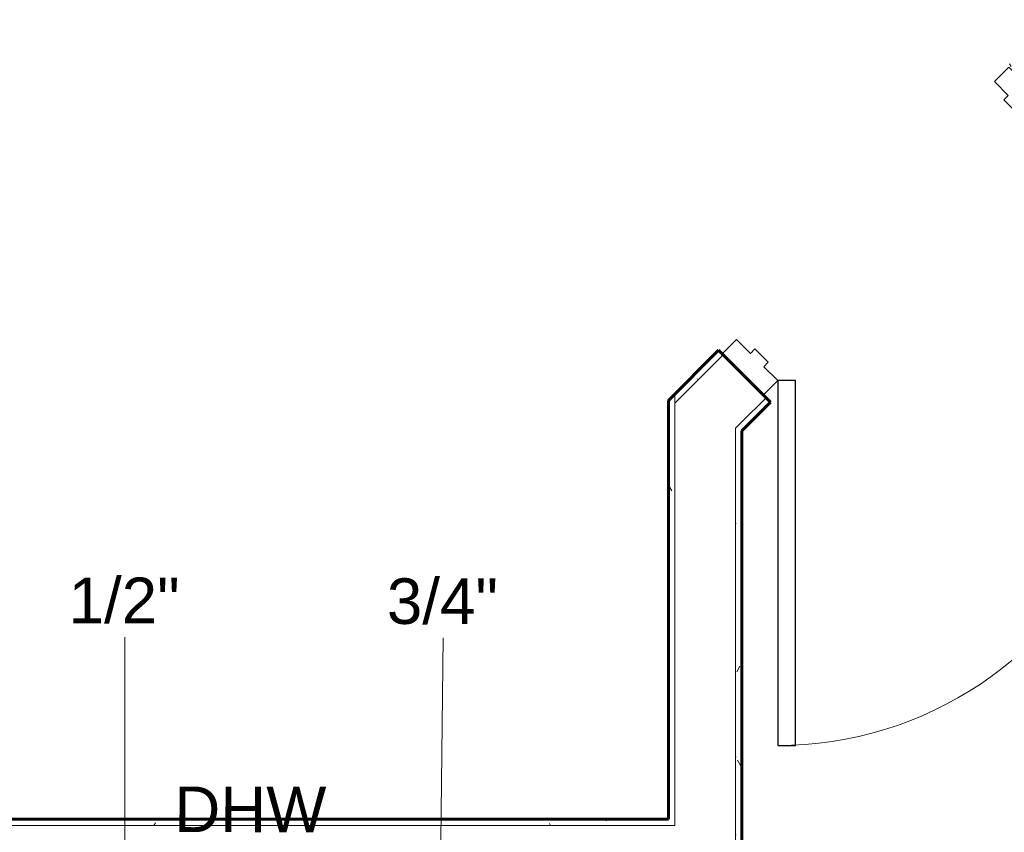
# Model space of a CAD drawing. Header units: inches. Extents: x 102 to 2483, y -110 to 488.
# Tile 16 of 30: x 1408 to 1506, y 92 to 173. Entities that reach past the tile are written whole.
import ezdxf

# ---------------------------------------------------------------- set-up
doc = ezdxf.new("R2010")
doc.units = ezdxf.units.IN
doc.header["$MEASUREMENT"] = 0
for name, color, linetype, lineweight in [('A-DOOR', 31, 'Continuous', 18), ('A-DOOR-FRAM', 31, 'Continuous', 30), ('A-WALL', 113, 'Continuous', 18), ('A-WALL-PATT', 111, 'Continuous', 60), ('I-WALL', 2, 'Continuous', 18), ('P-PIPE-IDEN', 2, 'Continuous', 9)]:
    doc.layers.add(name, color=color, linetype=linetype, lineweight=lineweight)
doc.styles.add('Arial_2', font='arial.ttf', dxfattribs={"height": 4.5})
pattern_1 = [(0, (0, 0), (15.36, 3.84), [0.634, -10.886, 0.634, -10.886, -61.44]), (0, (0, 0), (15.36, 3.84), [-23.04, 0.634, -22.406, 0.634, -10.886, -26.88]), (0, (0, 0), (15.36, 3.84), [-57.6, 0.634, -7.046, 0.634, -18.566]), (120, (5.76, 1.92), (-11.00554, 11.38215), [0.634, -10.886, 0.634, -10.886, -61.44]), (120, (5.76, 1.92), (-11.00554, 11.38215), [-23.04, 0.634, -22.406, 0.634, -10.886, -26.88]), (120, (5.76, 1.92), (-11.00554, 11.38215), [-57.6, 0.634, -7.046, 0.634, -18.566]), (240, (7.68, 9.6), (-4.35446, -15.22215), [0.634, -10.886, 0.634, -10.886, -61.44]), (240, (7.68, 9.6), (-4.35446, -15.22215), [-23.04, 0.634, -22.406, 0.634, -10.886, -26.88]), (240, (7.68, 9.6), (-4.35446, -15.22215), [-57.6, 0.634, -7.046, 0.634, -18.566])]

# ---------------------------------------------------------------- blocks, each defined once
blk = doc.blocks.new('Door-Passage-Single-Flush - 36_ x 84_-579968-Domestic Water Floor Plan')
at = {"layer": 'A-DOOR', "color": 50, "lineweight": 30}
for p, q in [((42.218, 29.568), (16.763, 4.112)), ((43.456, 28.331), (42.218, 29.568)), ((18, 2.875), (43.456, 28.331)), ((16.763, 4.112), (18, 2.875))]:
    blk.add_line(p, q, dxfattribs=at)
at = {"layer": 'A-DOOR', "color": 7, "lineweight": 9}
blk.add_arc((18, 2.875), 36, 45, 180, dxfattribs=at)
at = {"layer": 'A-DOOR-FRAM', "color": 50}
for p, q in [((-18, 2.875), (-20, 2.875)), ((-20, 2.875), (-20, -2.875)), ((-18, 0.937), (-18, 2.875)), ((18, 2.875), (18, 0.937)), ((20, 2.875), (18, 2.875)), ((20, -2.875), (20, 2.875)), ((-17.375, 0.937), (-18, 0.937)), ((-17.375, -0.938), (-17.375, 0.937)), ((18, 0.937), (17.375, 0.937)), ((17.375, 0.937), (17.375, -0.938)), ((-18, -2.875), (-18, -0.938)), ((-18, -0.938), (-17.375, -0.938)), ((17.375, -0.938), (18, -0.938)), ((18, -0.938), (18, -2.875)), ((-20, -2.875), (-18, -2.875)), ((18, -2.875), (20, -2.875))]:
    blk.add_line(p, q, dxfattribs=at)
blk = doc.blocks.new('ANG M_I Facility_HOST_REVISED_07082024_rvt-1-Domestic Water Floor Plan')
at = {"layer": 'A-WALL-PATT', "lineweight": 9}
h = blk.add_hatch(dxfattribs=at)
h.set_pattern_fill('FP_2', style=0, pattern_type=2)
h.set_pattern_definition(pattern_1)
h.paths.add_polyline_path([(-30.686, 134.766), (-30.686, 135.65), (-26.359, 139.977), (-25.917, 139.535)])
h.paths.add_polyline_path([(2.368, 167.82), (1.926, 168.262), (6.253, 172.588), (7.136, 172.588)])
h = blk.add_hatch(dxfattribs=at)
h.set_pattern_fill('FP_2', style=0, pattern_type=2)
h.set_pattern_definition(pattern_1)
h.paths.add_polyline_path([(7.052, 163.135), (6.61, 163.577), (8.997, 165.963), (9.881, 165.963)])
h.paths.add_polyline_path([(-24.061, 132.022), (-24.061, 132.906), (-21.674, 135.293), (-21.232, 134.851)])
h = blk.add_hatch(dxfattribs=at)
h.set_pattern_fill('FP_2', style=0, pattern_type=2)
h.set_pattern_definition(pattern_1)
h.paths.add_polyline_path([(-31.311, 85.088), (-30.686, 85.088), (-30.686, 56.713), (-31.311, 56.713), (-31.311, 84.463)])
h.paths.add_polyline_path([(-30.686, 16.713), (-30.686, 12.713), (-31.311, 12.713), (-31.311, 16.713)])
h.paths.add_polyline_path([(-31.311, 93.088), (-31.311, 93.713), (-31.311, 135.025), (-30.686, 135.65), (-30.686, 134.766), (-30.686, 93.088)])
h = blk.add_hatch(dxfattribs=at)
h.set_pattern_fill('FP_2', style=0, pattern_type=2)
h.set_pattern_definition(pattern_1)
h.paths.add_polyline_path([(-24.061, 12.713), (-24.686, 12.713), (-24.686, 16.713), (-24.061, 16.713)])
h.paths.add_polyline_path([(-24.686, 132.281), (-24.061, 132.906), (-24.061, 132.022), (-24.061, 56.713), (-24.686, 56.713)])
h = blk.add_hatch(dxfattribs=at)
h.set_pattern_fill('FP_2', style=0, pattern_type=2)
h.set_pattern_definition(pattern_1)
h.paths.add_polyline_path([(-31.311, 93.088), (-163.061, 93.088), (-163.061, 93.713), (-31.311, 93.713)])
at = {"layer": 'A-WALL', "color": 10}
for p, q in [((-30.686, 135.65), (-30.686, 134.766)), ((-21.674, 135.293), (-24.061, 132.906)), ((-30.686, 134.766), (-30.686, 93.088)), ((-24.686, 132.281), (-24.061, 132.906)), ((-24.686, 132.281), (-24.686, 56.713)), ((-31.311, 93.088), (-163.061, 93.088)), ((-31.311, 93.088), (-30.686, 93.088))]:
    blk.add_line(p, q, dxfattribs=at)
at = {"layer": 'I-WALL', "color": 250, "lineweight": 60}
for p, q in [((-26.359, 139.977), (-31.311, 135.025)), ((-24.061, 137.679), (-26.359, 139.977)), ((-21.232, 134.851), (-24.061, 137.679)), ((-31.311, 135.025), (-31.311, 93.713)), ((-24.061, 132.022), (-21.232, 134.851)), ((-24.061, 56.713), (-24.061, 132.022)), ((-31.311, 93.713), (-163.061, 93.713))]:
    blk.add_line(p, q, dxfattribs=at)
at = {"layer": 'I-WALL', "color": 10}
for p, q in [((-26.359, 139.977), (-26.359, 139.977)), ((-30.686, 134.766), (-25.917, 139.535)), ((-30.686, 134.766), (-30.686, 135.65)), ((-31.311, 135.025), (-31.311, 135.025)), ((-21.232, 134.851), (-21.232, 134.851)), ((-24.061, 132.022), (-24.061, 132.022)), ((-31.311, 93.713), (-31.311, 93.713))]:
    blk.add_line(p, q, dxfattribs=at)
at = {"layer": 'A-DOOR', "color": 10, "lineweight": 18, "rotation": 225}
blk.add_blockref('Door-Passage-Single-Flush - 36_ x 84_-579968-Domestic Water Floor Plan', (-9.83, 151.733), dxfattribs=at)

msp = doc.modelspace()

# ---------------------------------------------------------------- linework, layer by layer
at = {"layer": 'P-PIPE-IDEN'}
for p, q in [((1418.698, 91.651), (1418.717, 111.66)), ((1449.907, 91.576), (1450.134, 111.584))]:
    msp.add_line(p, q, dxfattribs=at)

# ---------------------------------------------------------------- block references
at = {"lineweight": 5}
msp.add_blockref('ANG M_I Facility_HOST_REVISED_07082024_rvt-1-Domestic Water Floor Plan', (1503.666, 0), dxfattribs=at)

# ---------------------------------------------------------------- texts
at = {"layer": 'P-PIPE-IDEN', "char_height": 4.5, "width": 13.332, "attachment_point": 1, "style": 'Arial_2'}
for s, insert in [('1/2"', (1413.152, 117.542)), ('3/4"', (1444.569, 117.466))]:
    msp.add_mtext(s, dxfattribs=dict(at, insert=insert))
at = {"layer": 'P-PIPE-IDEN', "insert": (1423.587, 96.928), "char_height": 4.5, "width": 18.786, "attachment_point": 1, "rotation": 359.94355, "style": 'Arial_2'}
msp.add_mtext('DHW', dxfattribs=at)

doc.saveas('drawing.dxf')
